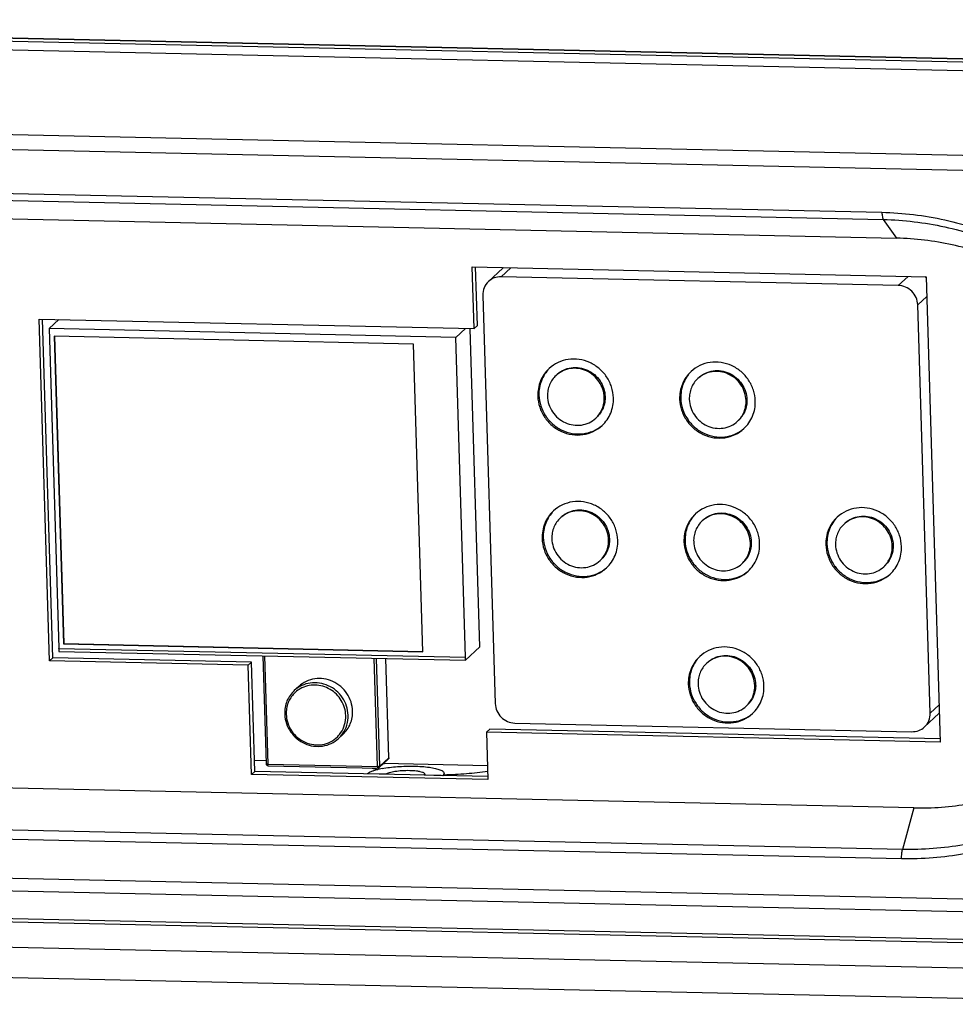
# Model space of a CAD drawing. Header units: millimetres. Extents: x 19266 to 21235, y -89 to 1237.
# Tile 56 of 74: x 20938 to 21034, y 552 to 653. Entities that reach past the tile are written whole.
import ezdxf

# ---------------------------------------------------------------- set-up
doc = ezdxf.new("R2010")
doc.units = ezdxf.units.MM
doc.header["$LTSCALE"] = 16.335
doc.layers.get('0').update_dxf_attribs({"linetype": 'CONTINUOUS'})
doc.layers.add('02___PRT_ALL_AXES', color=7, linetype='CONTINUOUS')

msp = doc.modelspace()

# ---------------------------------------------------------------- linework, layer by layer
at = {"color": 7, "linetype": 'Continuous'}
for p, q in [((21080.691, 648.119), (20850.339, 653.133)), ((20850.893, 653.175), (21080.285, 648.183)), ((21080.401, 647.818), (20850.05, 652.831)), ((20849.735, 651.966), (21080.087, 646.953)), ((21081.201, 638.209), (20845.741, 643.333)), ((20845.648, 641.827), (21081.107, 636.702)), ((20900.312, 636.119), (21026.719, 633.367)), ((20900.453, 635.38), (21026.861, 632.629)), ((20901.822, 633.459), (21028.229, 630.708)), ((21026.861, 632.629), (21028.229, 630.708)), ((20985.133, 621.729), (20984.949, 627.746)), ((20986.262, 626.25), (20987.744, 627.623)), ((20987.562, 626.736), (20988.568, 627.668)), ((21028.401, 625.847), (20987.562, 626.736)), ((21028.401, 625.847), (21029.407, 626.779)), ((20985.677, 624.825), (20986.957, 582.835)), ((21030.405, 623.851), (21031.327, 624.705)), ((21031.686, 581.862), (21030.405, 623.851)), ((20941.476, 587.548), (20940.414, 622.373)), ((20942.088, 622.336), (20941.093, 621.415)), ((20982.905, 620.505), (20941.093, 621.415)), ((20941.093, 621.415), (20942.097, 588.526)), ((20983.9, 621.426), (20982.905, 620.505)), ((20985.388, 588.666), (20984.39, 621.395)), ((20984.785, 621.407), (20985.133, 621.729)), ((20978.553, 619.819), (20941.603, 620.623)), ((20941.603, 620.623), (20942.569, 588.985)), ((20941.639, 620.624), (20942.603, 589.017)), ((20979.518, 588.18), (20978.553, 619.819)), ((20983.908, 587.616), (20982.905, 620.505)), ((20942.085, 588.516), (20942.097, 588.526)), ((20942.085, 588.516), (20983.897, 587.606)), ((20942.085, 588.516), (20942.095, 588.203)), ((20942.569, 588.985), (20942.603, 589.017)), ((20942.569, 588.985), (20979.518, 588.18)), ((20942.603, 589.017), (20979.519, 588.213)), ((20985.388, 588.666), (20983.906, 587.293)), ((20941.129, 587.226), (20941.476, 587.548)), ((20961.896, 587.104), (20941.476, 587.548)), ((20942.095, 588.203), (20983.906, 587.293)), ((20963.08, 587.746), (20963.419, 576.643)), ((20963.233, 587.743), (20963.573, 576.606)), ((20974.852, 576.361), (20974.512, 587.498)), ((20975.093, 576.399), (20974.754, 587.492)), ((20976.019, 577.257), (20975.708, 587.472)), ((20983.897, 587.606), (20983.908, 587.616)), ((20983.906, 587.293), (20983.897, 587.606)), ((20961.549, 586.782), (20961.896, 587.104)), ((20962.238, 575.874), (20961.896, 587.104)), ((21031.686, 581.862), (21032.608, 582.716)), ((21031.1, 580.437), (21032.582, 581.81)), ((20986.051, 579.906), (20986.399, 580.227)), ((21032.715, 579.219), (20986.399, 580.227)), ((20988.962, 580.84), (21029.801, 579.951)), ((20975.093, 576.399), (20976.019, 577.257)), ((20963.41, 576.946), (20962.205, 576.972)), ((20963.573, 576.606), (20974.852, 576.361)), ((20963.615, 576.449), (20974.894, 576.204)), ((20975.034, 576.257), (20975.961, 577.115)), ((20975.034, 576.257), (20975.036, 576.259)), ((20986.157, 576.451), (20975.495, 576.683)), ((20961.891, 575.552), (20962.238, 575.874)), ((20986.19, 575.353), (20962.238, 575.874)), ((20975.758, 575.59), (20973.813, 575.632)), ((20979.647, 575.505), (20981.592, 575.463)), ((20981.7, 575.671), (20981.592, 575.463)), ((20981.708, 575.45), (20981.701, 575.67)), ((21030.016, 572.118), (20903.609, 574.869)), ((21030.016, 572.118), (21028.837, 567.837)), ((21028.837, 567.837), (20902.43, 570.589)), ((21028.747, 566.884), (20902.34, 569.636)), ((21083.396, 561.665), (20847.937, 566.789)), ((20848.115, 565.534), (21083.574, 560.409)), ((21083.4, 557.542), (20850.209, 562.617)), ((20850.216, 562.307), (21083.859, 557.222)), ((20887.823, 558.865), (21062.978, 555.053)), ((20888.662, 555.724), (21063.656, 551.915))]:
    msp.add_line(p, q, dxfattribs=at)
at = {"color": 3, "linetype": 'Continuous'}
for p, q in [((20984.592, 627.754), (21031.265, 626.738)), ((20984.785, 621.407), (20984.592, 627.754)), ((21031.265, 626.738), (21032.725, 578.89)), ((20940.057, 622.38), (20984.785, 621.407)), ((20941.129, 587.226), (20940.057, 622.38)), ((20961.549, 586.782), (20941.129, 587.226)), ((20961.891, 575.552), (20961.549, 586.782)), ((21032.725, 578.89), (20986.051, 579.906)), ((20986.051, 579.906), (20986.2, 575.023)), ((20986.2, 575.023), (20961.891, 575.552)), ((20979.701, 575.61), (20979.647, 575.505))]:
    msp.add_line(p, q, dxfattribs=at)
at = {"color": 7, "linetype": 'Continuous'}
for centre, radius, start, end in [((20988.969, 626.3), 1.803, 129.5068, 132.81168), ((21029.792, 625.127), 2.104, 45.13322, 50.66753), ((20968.328, 581.891), 2.854, 119.66681, 131.90554), ((20968.312, 581.91), 2.829, 131.92401, 135.46726), ((20968.583, 581.878), 3.271, 181.74784, 182.79456), ((21031.363, 583.126), 1.795, 312.81256, 315.09203), ((20968.753, 581.435), 2.822, 314.46811, 315.46923), ((20968.73, 581.456), 2.854, 315.49437, 325.88989), ((20968.793, 581.482), 3.03, 312.83137, 324.63007), ((20963.621, 576.649), 0.202, 181.72091, 195.57532), ((20963.619, 576.649), 0.2, 212.71926, 268.75876), ((20974.872, 577.271), 0.91, 268.75164, 275.26875), ((20974.899, 576.406), 0.202, 268.76577, 280.36005), ((20974.898, 576.403), 0.2, 307.81029, 313.69281), ((20974.191, 575.224), 0.556, 132.79739, 134.28231), ((20976.721, 568.454), 7.836, 102.34895, 103.52764), ((20976.991, 567.223), 9.096, 100.59242, 102.34779), ((20981.184, 575.904), 0.601, 311.3867, 312.797)]:
    msp.add_arc(centre, radius, start, end, dxfattribs=at)
at = {"color": 3, "linetype": 'Continuous'}
for centre, radius, start, end in [((20975.939, 575.394), 0.266, 132.76856, 135.83252), ((20979.436, 575.734), 0.312, 310.00471, 312.76859)]:
    msp.add_arc(centre, radius, start, end, dxfattribs=at)
at = {"color": 7, "linetype": 'Continuous'}
for points, knots in [([(21026.719, 633.367), (21026.724, 633.213), (21026.74, 633.001), (21026.799, 632.755), (21026.837, 632.662), (21026.861, 632.629)], [0, 0, 0, 0, 0.6092549, 0.8382127, 1, 1, 1, 1]), ([(21026.719, 633.367), (21028.893, 633.32), (21033.264, 632.79), (21039.562, 630.747), (21045.405, 627.532), (21050.57, 623.268), (21054.86, 618.118), (21058.112, 612.278), (21060.201, 605.971), (21061.046, 599.434), (21060.612, 592.92), (21058.912, 586.678), (21056.009, 580.949), (21052.014, 575.958), (21047.082, 571.899), (21041.404, 568.931), (21035.205, 567.166), (21030.899, 566.838), (21028.747, 566.884)], [0, 0, 0, 0, 0.0626935, 0.1259876, 0.1897662, 0.2538313, 0.3179498, 0.3818795, 0.4454053, 0.50837, 0.5706992, 0.6324141, 0.6936318, 0.7545483, 0.8154086, 0.8764683, 0.9379449, 1, 1, 1, 1]), ([(21026.861, 632.629), (21028.979, 632.583), (21033.239, 632.067), (21039.377, 630.075), (21045.071, 626.942), (21050.104, 622.786), (21054.285, 617.767), (21057.455, 612.076), (21059.491, 605.929), (21060.314, 599.559), (21059.891, 593.211), (21058.234, 587.127), (21055.405, 581.544), (21051.512, 576.68), (21046.705, 572.725), (21041.172, 569.832), (21035.131, 568.112), (21030.934, 567.792), (21028.837, 567.837)], [0, 0, 0, 0, 0.0626938, 0.1259878, 0.1897664, 0.2538314, 0.3179499, 0.3818796, 0.4454053, 0.50837, 0.5706992, 0.6324141, 0.6936317, 0.7545482, 0.8154085, 0.8764681, 0.9379446, 1, 1, 1, 1]), ([(21058.293, 600.778), (21058.235, 602.702), (21057.736, 606.565), (21055.894, 612.122), (21053.028, 617.269), (21049.248, 621.807), (21044.697, 625.565), (21039.547, 628.398), (21033.997, 630.199), (21030.145, 630.666), (21028.229, 630.708)], [0, 0, 0, 0, 0.1238602, 0.2488149, 0.3745707, 0.5006955, 0.6267158, 0.7521724, 0.8766764, 1, 1, 1, 1]), ([(20986.262, 626.25), (20986.071, 626.072), (20985.761, 625.625), (20985.668, 625.09), (20985.677, 624.825)], [0, 0, 0, 0, 0.4959554, 1, 1, 1, 1]), ([(20987.562, 626.736), (20987.324, 626.741), (20986.847, 626.663), (20986.434, 626.409), (20986.262, 626.25)], [0, 0, 0, 0, 0.5033797, 1, 1, 1, 1]), ([(21030.405, 623.851), (21030.397, 624.108), (21030.278, 624.626), (21029.828, 625.279), (21029.174, 625.726), (21028.656, 625.841), (21028.401, 625.847)], [0, 0, 0, 0, 0.2488127, 0.5007084, 0.7521932, 1, 1, 1, 1]), ([(20998.167, 614.329), (20998.158, 614.612), (20998.058, 615.183), (20997.676, 615.964), (20997.095, 616.615), (20996.361, 617.084), (20995.534, 617.331), (20994.682, 617.334), (20993.875, 617.092), (20993.412, 616.779), (20993.211, 616.592)], [0, 0, 0, 0, 0.1255052, 0.2524348, 0.379963, 0.507038, 0.6327669, 0.7566695, 0.8788536, 1, 1, 1, 1]), ([(21012.752, 614.011), (21012.744, 614.295), (21012.643, 614.865), (21012.261, 615.646), (21011.68, 616.298), (21010.946, 616.766), (21010.12, 617.013), (21009.267, 617.017), (21008.461, 616.775), (21007.997, 616.461), (21007.796, 616.275)], [0, 0, 0, 0, 0.1255052, 0.2524348, 0.379963, 0.507038, 0.6327669, 0.7566695, 0.8788536, 1, 1, 1, 1]), ([(20993.211, 616.592), (20993.067, 616.459), (20992.807, 616.159), (20992.523, 615.635), (20992.356, 615.058), (20992.327, 614.656), (20992.333, 614.456)], [0, 0, 0, 0, 0.2474838, 0.4960456, 0.7467931, 1, 1, 1, 1]), ([(21007.796, 616.275), (21007.652, 616.142), (21007.392, 615.842), (21007.108, 615.318), (21006.941, 614.74), (21006.912, 614.339), (21006.918, 614.138)], [0, 0, 0, 0, 0.2474838, 0.4960456, 0.7467931, 1, 1, 1, 1]), ([(20992.333, 614.456), (20992.341, 614.172), (20992.442, 613.601), (20992.824, 612.82), (20993.405, 612.169), (20994.139, 611.7), (20994.966, 611.454), (20995.818, 611.45), (20996.624, 611.692), (20997.088, 612.006), (20997.289, 612.192)], [0, 0, 0, 0, 0.1255052, 0.2524348, 0.379963, 0.507038, 0.6327669, 0.7566695, 0.8788536, 1, 1, 1, 1]), ([(20997.289, 612.192), (20997.433, 612.325), (20997.693, 612.625), (20997.977, 613.149), (20998.144, 613.726), (20998.173, 614.128), (20998.167, 614.329)], [0, 0, 0, 0, 0.2474838, 0.4960456, 0.7467931, 1, 1, 1, 1]), ([(21006.918, 614.138), (21006.927, 613.855), (21007.028, 613.284), (21007.409, 612.503), (21007.991, 611.851), (21008.724, 611.383), (21009.551, 611.136), (21010.403, 611.133), (21011.21, 611.374), (21011.674, 611.688), (21011.874, 611.874)], [0, 0, 0, 0, 0.1255052, 0.2524348, 0.379963, 0.507038, 0.6327669, 0.7566695, 0.8788536, 1, 1, 1, 1]), ([(21011.874, 611.874), (21012.018, 612.008), (21012.278, 612.307), (21012.562, 612.832), (21012.73, 613.409), (21012.759, 613.811), (21012.752, 614.011)], [0, 0, 0, 0, 0.2474838, 0.4960456, 0.7467931, 1, 1, 1, 1]), ([(20998.614, 599.681), (20998.605, 599.965), (20998.504, 600.535), (20998.123, 601.316), (20997.541, 601.968), (20996.808, 602.436), (20995.981, 602.683), (20995.129, 602.686), (20994.322, 602.445), (20993.858, 602.131), (20993.658, 601.945)], [0, 0, 0, 0, 0.1255052, 0.2524348, 0.379963, 0.507038, 0.6327669, 0.7566695, 0.8788536, 1, 1, 1, 1]), ([(20993.658, 601.945), (20993.514, 601.812), (20993.254, 601.512), (20992.97, 600.987), (20992.802, 600.41), (20992.773, 600.009), (20992.78, 599.808)], [0, 0, 0, 0, 0.2474838, 0.4960456, 0.7467931, 1, 1, 1, 1]), ([(21008.243, 601.628), (21008.099, 601.494), (21007.839, 601.194), (21007.555, 600.67), (21007.388, 600.093), (21007.359, 599.691), (21007.365, 599.491)], [0, 0, 0, 0, 0.2474838, 0.4960456, 0.7467931, 1, 1, 1, 1]), ([(21013.199, 599.364), (21013.191, 599.647), (21013.09, 600.218), (21012.708, 600.999), (21012.127, 601.65), (21011.393, 602.119), (21010.567, 602.366), (21009.714, 602.369), (21008.908, 602.127), (21008.444, 601.814), (21008.243, 601.628)], [0, 0, 0, 0, 0.1255052, 0.2524348, 0.379963, 0.507038, 0.6327669, 0.7566695, 0.8788536, 1, 1, 1, 1]), ([(21027.785, 599.046), (21027.776, 599.33), (21027.675, 599.9), (21027.294, 600.681), (21026.712, 601.333), (21025.979, 601.801), (21025.152, 602.048), (21024.3, 602.052), (21023.493, 601.81), (21023.029, 601.496), (21022.828, 601.31)], [0, 0, 0, 0, 0.1255052, 0.2524348, 0.379963, 0.507038, 0.6327669, 0.7566695, 0.8788536, 1, 1, 1, 1]), ([(21022.828, 601.31), (21022.685, 601.177), (21022.425, 600.877), (21022.141, 600.353), (21021.973, 599.776), (21021.944, 599.374), (21021.951, 599.173)], [0, 0, 0, 0, 0.2474838, 0.4960456, 0.7467931, 1, 1, 1, 1]), ([(21030.016, 572.118), (21031.913, 572.077), (21035.707, 572.366), (21041.17, 573.921), (21046.174, 576.537), (21050.52, 580.114), (21054.041, 584.513), (21056.599, 589.561), (21058.098, 595.061), (21058.351, 598.873), (21058.293, 600.778)], [0, 0, 0, 0, 0.1262242, 0.2512705, 0.3754688, 0.4992613, 0.6231678, 0.7476891, 0.8732152, 1, 1, 1, 1]), ([(20992.78, 599.808), (20992.788, 599.525), (20992.889, 598.954), (20993.271, 598.173), (20993.852, 597.521), (20994.586, 597.053), (20995.412, 596.806), (20996.265, 596.803), (20997.071, 597.044), (20997.535, 597.358), (20997.736, 597.544)], [0, 0, 0, 0, 0.1255052, 0.2524348, 0.379963, 0.507038, 0.6327669, 0.7566695, 0.8788536, 1, 1, 1, 1]), ([(20997.736, 597.544), (20997.88, 597.677), (20998.14, 597.977), (20998.424, 598.502), (20998.591, 599.079), (20998.62, 599.481), (20998.614, 599.681)], [0, 0, 0, 0, 0.2474838, 0.4960456, 0.7467931, 1, 1, 1, 1]), ([(21007.365, 599.491), (21007.374, 599.207), (21007.475, 598.636), (21007.856, 597.856), (21008.438, 597.204), (21009.171, 596.735), (21009.998, 596.489), (21010.85, 596.485), (21011.657, 596.727), (21012.12, 597.041), (21012.321, 597.227)], [0, 0, 0, 0, 0.1255052, 0.2524348, 0.379963, 0.507038, 0.6327669, 0.7566695, 0.8788536, 1, 1, 1, 1]), ([(21012.321, 597.227), (21012.465, 597.36), (21012.725, 597.66), (21013.009, 598.184), (21013.176, 598.761), (21013.205, 599.163), (21013.199, 599.364)], [0, 0, 0, 0, 0.2474838, 0.4960456, 0.7467931, 1, 1, 1, 1]), ([(21021.951, 599.173), (21021.959, 598.89), (21022.06, 598.319), (21022.442, 597.538), (21023.023, 596.886), (21023.757, 596.418), (21024.583, 596.171), (21025.436, 596.168), (21026.242, 596.409), (21026.706, 596.723), (21026.907, 596.909)], [0, 0, 0, 0, 0.1255052, 0.2524348, 0.379963, 0.507038, 0.6327669, 0.7566695, 0.8788536, 1, 1, 1, 1]), ([(21026.907, 596.909), (21027.051, 597.043), (21027.311, 597.342), (21027.595, 597.867), (21027.762, 598.444), (21027.791, 598.846), (21027.785, 599.046)], [0, 0, 0, 0, 0.2474838, 0.4960456, 0.7467931, 1, 1, 1, 1]), ([(21013.646, 584.716), (21013.637, 585), (21013.537, 585.57), (21013.155, 586.351), (21012.574, 587.003), (21011.84, 587.471), (21011.013, 587.718), (21010.161, 587.722), (21009.354, 587.48), (21008.891, 587.166), (21008.69, 586.98)], [0, 0, 0, 0, 0.1255052, 0.2524348, 0.379963, 0.507038, 0.6327669, 0.7566695, 0.8788536, 1, 1, 1, 1]), ([(21008.69, 586.98), (21008.546, 586.847), (21008.286, 586.547), (21008.002, 586.023), (21007.835, 585.446), (21007.806, 585.044), (21007.812, 584.843)], [0, 0, 0, 0, 0.2474838, 0.4960456, 0.7467931, 1, 1, 1, 1]), ([(20972.297, 582.076), (20972.287, 582.393), (20972.175, 583.03), (20971.749, 583.902), (20971.099, 584.63), (20970.28, 585.153), (20969.357, 585.428), (20968.405, 585.432), (20967.505, 585.162), (20966.987, 584.812), (20966.763, 584.604)], [0, 0, 0, 0, 0.1255052, 0.2524348, 0.379963, 0.507038, 0.6327669, 0.7566695, 0.8788536, 1, 1, 1, 1]), ([(20971.834, 581.647), (20971.824, 581.964), (20971.712, 582.601), (20971.286, 583.473), (20970.637, 584.2), (20969.817, 584.724), (20968.895, 584.999), (20967.943, 585.003), (20967.042, 584.734), (20966.524, 584.383), (20966.3, 584.176)], [0, 0, 0, 0, 0.1255046, 0.2524336, 0.3799612, 0.5070361, 0.6327654, 0.7566688, 0.8788536, 1, 1, 1, 1]), ([(20971.593, 581.608), (20971.585, 581.878), (20971.497, 582.42), (20971.164, 583.175), (20970.653, 583.828), (20969.998, 584.335), (20969.244, 584.662), (20968.439, 584.786), (20967.639, 584.699), (20967.143, 584.501), (20966.915, 584.371)], [0, 0, 0, 0, 0.1250017, 0.2513697, 0.3784345, 0.5053589, 0.6313392, 0.7558119, 0.8786052, 1, 1, 1, 1]), ([(21007.812, 584.843), (21007.821, 584.56), (21007.921, 583.989), (21008.303, 583.208), (21008.884, 582.556), (21009.618, 582.088), (21010.445, 581.841), (21011.297, 581.838), (21012.103, 582.079), (21012.567, 582.393), (21012.768, 582.579)], [0, 0, 0, 0, 0.1255052, 0.2524348, 0.379963, 0.507038, 0.6327669, 0.7566695, 0.8788536, 1, 1, 1, 1]), ([(21012.768, 582.579), (21012.912, 582.713), (21013.172, 583.012), (21013.456, 583.537), (21013.623, 584.114), (21013.652, 584.516), (21013.646, 584.716)], [0, 0, 0, 0, 0.2474838, 0.4960456, 0.7467931, 1, 1, 1, 1]), ([(20966.3, 584.176), (20966.138, 584.026), (20965.846, 583.689), (20965.527, 583.101), (20965.339, 582.454), (20965.307, 582.003), (20965.314, 581.779)], [0, 0, 0, 0, 0.2477993, 0.4965781, 0.747146, 1, 1, 1, 1]), ([(20966.295, 583.894), (20966.158, 583.755), (20965.912, 583.447), (20965.644, 582.918), (20965.488, 582.341), (20965.461, 581.941), (20965.467, 581.742)], [0, 0, 0, 0, 0.2474622, 0.496098, 0.7469028, 1, 1, 1, 1]), ([(20986.957, 582.835), (20986.965, 582.579), (20987.084, 582.061), (20987.535, 581.408), (20988.189, 580.961), (20988.706, 580.846), (20988.962, 580.84)], [0, 0, 0, 0, 0.2488127, 0.5007084, 0.7521932, 1, 1, 1, 1]), ([(20965.316, 581.719), (20965.331, 581.405), (20965.453, 580.775), (20965.888, 579.916), (20966.54, 579.204), (20967.357, 578.694), (20968.274, 578.429), (20969.22, 578.432), (20970.114, 578.704), (20970.629, 579.053), (20970.853, 579.26)], [0, 0, 0, 0, 0.1255495, 0.2522906, 0.3795211, 0.5063144, 0.6319022, 0.7558922, 0.878383, 1, 1, 1, 1]), ([(20965.467, 581.742), (20965.476, 581.441), (20965.585, 580.834), (20965.994, 580.006), (20966.617, 579.319), (20967.402, 578.83), (20968.284, 578.581), (20969.189, 578.595), (20970.039, 578.871), (20970.523, 579.217), (20970.73, 579.421)], [0, 0, 0, 0, 0.1255571, 0.2525537, 0.3801315, 0.5072151, 0.6329022, 0.7567307, 0.8788514, 1, 1, 1, 1]), ([(20971.093, 579.856), (20971.264, 580.109), (20971.528, 580.677), (20971.603, 581.299), (20971.593, 581.608)], [0, 0, 0, 0, 0.496472, 1, 1, 1, 1]), ([(20971.264, 579.728), (20971.458, 580.002), (20971.759, 580.623), (20971.844, 581.307), (20971.834, 581.647)], [0, 0, 0, 0, 0.4963795, 1, 1, 1, 1]), ([(20971.317, 579.69), (20971.477, 579.839), (20971.767, 580.174), (20972.085, 580.759), (20972.272, 581.403), (20972.304, 581.852), (20972.297, 582.076)], [0, 0, 0, 0, 0.2474838, 0.4960456, 0.7467931, 1, 1, 1, 1]), ([(21031.101, 580.437), (21031.292, 580.614), (21031.602, 581.062), (21031.694, 581.597), (21031.686, 581.862)], [0, 0, 0, 0, 0.4959554, 1, 1, 1, 1]), ([(21029.801, 579.951), (21030.038, 579.946), (21030.516, 580.024), (21030.929, 580.278), (21031.101, 580.437)], [0, 0, 0, 0, 0.5033797, 1, 1, 1, 1]), ([(20976.019, 577.257), (20976.02, 577.231), (20976.011, 577.177), (20975.98, 577.132), (20975.96, 577.115)], [0, 0, 0, 0, 0.5036357, 1, 1, 1, 1]), ([(20963.573, 576.606), (20963.536, 576.607), (20963.486, 576.611), (20963.436, 576.624), (20963.419, 576.637), (20963.419, 576.643)], [0, 0, 0, 0, 0.6813612, 0.8908767, 1, 1, 1, 1]), ([(20963.615, 576.449), (20963.608, 576.449), (20963.594, 576.465), (20963.579, 576.518), (20963.574, 576.568), (20963.573, 576.606)], [0, 0, 0, 0, 0.1137013, 0.3240173, 1, 1, 1, 1]), ([(20974.852, 576.361), (20974.853, 576.323), (20974.859, 576.272), (20974.873, 576.22), (20974.888, 576.204), (20974.894, 576.204)], [0, 0, 0, 0, 0.6757407, 0.8862286, 1, 1, 1, 1]), ([(20975.093, 576.399), (20975.088, 576.394), (20975.071, 576.386), (20975.026, 576.372), (20974.985, 576.367), (20974.955, 576.364)], [0, 0, 0, 0, 0.1508978, 0.3758716, 1, 1, 1, 1]), ([(20975.036, 576.258), (20975.055, 576.276), (20975.085, 576.321), (20975.094, 576.373), (20975.093, 576.399)], [0, 0, 0, 0, 0.4965103, 1, 1, 1, 1]), ([(20975.319, 576.164), (20975.84, 576.262), (20976.944, 576.389), (20978.572, 576.431), (20979.881, 576.349), (20980.763, 576.196), (20981.125, 576.095), (20981.278, 576.034)], [0, 0, 0, 0, 0.2650221, 0.5531824, 0.8130825, 0.9178626, 1, 1, 1, 1]), ([(20973.813, 575.632), (20973.878, 575.692), (20974.058, 575.802), (20974.251, 575.88), (20974.365, 575.921)], [0, 0, 0, 0, 0.4235622, 1, 1, 1, 1]), ([(20974.365, 575.921), (20974.404, 575.934), (20974.576, 575.992), (20974.752, 576.04), (20974.888, 576.072)], [0, 0, 0, 0, 0.2289363, 1, 1, 1, 1]), ([(20981.278, 576.034), (20981.339, 576.01), (20981.448, 575.961), (20981.584, 575.873), (20981.674, 575.779), (20981.699, 575.705), (20981.701, 575.671)], [0, 0, 0, 0, 0.3414003, 0.6144682, 0.8270308, 1, 1, 1, 1]), ([(21028.747, 566.884), (21028.742, 567.057), (21028.752, 567.377), (21028.798, 567.695), (21028.837, 567.837)], [0, 0, 0, 0, 0.539147, 1, 1, 1, 1])]:
    msp.add_open_spline(points, degree=3, knots=knots, dxfattribs=at)
for points in [[(20963.451, 576.541), (20963.44, 576.557), (20963.432, 576.576), (20963.426, 576.595)], [(20975.021, 576.245), (20974.996, 576.226), (20974.966, 576.213), (20974.935, 576.207)]]:
    msp.add_open_spline(points, degree=3, dxfattribs=at)
at = {"color": 3, "linetype": 'Continuous'}
for points, knots in [([(20975.758, 575.59), (20975.795, 575.624), (20975.902, 575.686), (20976.016, 575.729), (20976.083, 575.751)], [0, 0, 0, 0, 0.4171319, 1, 1, 1, 1]), ([(20976.083, 575.751), (20976.269, 575.811), (20976.703, 575.899), (20977.4, 575.971), (20978.143, 575.987), (20978.64, 575.957), (20978.875, 575.928)], [0, 0, 0, 0, 0.2085152, 0.4700792, 0.7473072, 1, 1, 1, 1]), ([(20978.875, 575.928), (20978.99, 575.913), (20979.194, 575.88), (20979.428, 575.82), (20979.568, 575.757), (20979.653, 575.706), (20979.7, 575.648), (20979.701, 575.61)], [0, 0, 0, 0, 0.3780473, 0.6730748, 0.786206, 0.8765485, 1, 1, 1, 1])]:
    msp.add_open_spline(points, degree=3, knots=knots, dxfattribs=at)
at = {"layer": '02___PRT_ALL_AXES', "color": 7, "linetype": 'Continuous'}
for p, q in [((20966.763, 584.605), (20966.3, 584.176)), ((20971.316, 579.689), (20970.853, 579.26))]:
    msp.add_line(p, q, dxfattribs=at)
msp.add_arc((20979.325, 561.445), 15.673, 103.52402, 104.30084, dxfattribs=at)
at = {"layer": '02___PRT_ALL_AXES', "color": 3, "linetype": 'Continuous'}
msp.add_arc((20977.397, 586.526), 10.768, 256.08671, 256.4908, dxfattribs=at)
at = {"layer": '02___PRT_ALL_AXES', "color": 7, "linetype": 'Continuous'}
for points, knots in [([(20999.116, 614.286), (20999.105, 614.664), (20998.97, 615.425), (20998.461, 616.466), (20997.686, 617.335), (20996.708, 617.959), (20995.606, 618.289), (20994.47, 618.293), (20993.395, 617.971), (20992.776, 617.553), (20992.508, 617.305)], [0, 0, 0, 0, 0.1255061, 0.2524335, 0.3799608, 0.5070363, 0.6327659, 0.7566693, 0.8788539, 1, 1, 1, 1]), ([(21013.702, 613.969), (21013.69, 614.347), (21013.556, 615.107), (21013.047, 616.149), (21012.272, 617.017), (21011.294, 617.642), (21010.192, 617.971), (21009.055, 617.976), (21007.98, 617.654), (21007.362, 617.236), (21007.094, 616.988)], [0, 0, 0, 0, 0.1255061, 0.2524335, 0.3799608, 0.5070363, 0.6327659, 0.7566693, 0.8788539, 1, 1, 1, 1]), ([(20992.508, 617.305), (20992.317, 617.127), (20991.97, 616.727), (20991.591, 616.028), (20991.368, 615.259), (20991.329, 614.723), (20991.337, 614.455)], [0, 0, 0, 0, 0.2474796, 0.4960584, 0.7467631, 1, 1, 1, 1]), ([(20992.508, 617.3), (20992.334, 617.123), (20992.02, 616.731), (20991.679, 616.058), (20991.479, 615.325), (20991.445, 614.816), (20991.453, 614.563)], [0, 0, 0, 0, 0.2474596, 0.4960851, 0.7468919, 1, 1, 1, 1]), ([(20993.305, 616.679), (20993.505, 616.865), (20993.969, 617.179), (20994.776, 617.42), (20995.628, 617.416), (20996.454, 617.169), (20997.188, 616.701), (20997.769, 616.049), (20998.15, 615.268), (20998.251, 614.698), (20998.26, 614.414)], [0, 0, 0, 0, 0.1211472, 0.2433324, 0.3672367, 0.4929667, 0.6200422, 0.7475668, 0.8745026, 1, 1, 1, 1]), ([(21007.094, 616.988), (21006.902, 616.81), (21006.555, 616.41), (21006.176, 615.711), (21005.953, 614.941), (21005.915, 614.405), (21005.923, 614.138)], [0, 0, 0, 0, 0.2474796, 0.4960584, 0.7467631, 1, 1, 1, 1]), ([(21007.093, 616.982), (21006.919, 616.805), (21006.605, 616.414), (21006.264, 615.741), (21006.065, 615.007), (21006.031, 614.499), (21006.039, 614.245)], [0, 0, 0, 0, 0.2474596, 0.4960851, 0.7468919, 1, 1, 1, 1]), ([(21007.89, 616.362), (21008.091, 616.548), (21008.555, 616.861), (21009.361, 617.102), (21010.213, 617.099), (21011.04, 616.852), (21011.773, 616.383), (21012.354, 615.732), (21012.736, 614.951), (21012.836, 614.38), (21012.845, 614.097)], [0, 0, 0, 0, 0.1211472, 0.2433324, 0.3672367, 0.4929667, 0.6200422, 0.7475668, 0.8745026, 1, 1, 1, 1]), ([(20991.337, 614.455), (20991.349, 614.077), (20991.483, 613.316), (20991.992, 612.275), (20992.767, 611.406), (20993.745, 610.782), (20994.847, 610.453), (20995.984, 610.448), (20997.059, 610.77), (20997.677, 611.188), (20997.945, 611.436)], [0, 0, 0, 0, 0.1255061, 0.2524335, 0.3799608, 0.5070363, 0.6327659, 0.7566693, 0.8788539, 1, 1, 1, 1]), ([(20991.453, 614.563), (20991.464, 614.191), (20991.594, 613.444), (20992.086, 612.418), (20992.837, 611.556), (20993.787, 610.926), (20994.863, 610.578), (20995.979, 610.542), (20997.046, 610.822), (20997.67, 611.208), (20997.944, 611.44)], [0, 0, 0, 0, 0.1254153, 0.2522433, 0.3796925, 0.5067509, 0.6325395, 0.7565545, 0.8788415, 1, 1, 1, 1]), ([(20998.26, 614.414), (20998.266, 614.214), (20998.237, 613.812), (20998.069, 613.234), (20997.785, 612.71), (20997.525, 612.41), (20997.381, 612.276)], [0, 0, 0, 0, 0.2531616, 0.5039682, 0.7525149, 1, 1, 1, 1]), ([(20997.945, 611.436), (20998.137, 611.614), (20998.484, 612.014), (20998.863, 612.713), (20999.086, 613.483), (20999.124, 614.018), (20999.116, 614.286)], [0, 0, 0, 0, 0.2474796, 0.4960584, 0.7467631, 1, 1, 1, 1]), ([(21005.923, 614.138), (21005.934, 613.76), (21006.069, 612.999), (21006.578, 611.958), (21007.352, 611.089), (21008.331, 610.464), (21009.433, 610.135), (21010.569, 610.131), (21011.644, 610.452), (21012.263, 610.871), (21012.531, 611.119)], [0, 0, 0, 0, 0.1255061, 0.2524335, 0.3799608, 0.5070363, 0.6327659, 0.7566693, 0.8788539, 1, 1, 1, 1]), ([(21006.039, 614.245), (21006.05, 613.874), (21006.18, 613.127), (21006.672, 612.101), (21007.422, 611.238), (21008.373, 610.608), (21009.448, 610.261), (21010.565, 610.225), (21011.632, 610.504), (21012.256, 610.89), (21012.529, 611.122)], [0, 0, 0, 0, 0.1254153, 0.2522433, 0.3796925, 0.5067509, 0.6325395, 0.7565545, 0.8788415, 1, 1, 1, 1]), ([(21012.845, 614.097), (21012.851, 613.896), (21012.822, 613.494), (21012.655, 612.917), (21012.37, 612.392), (21012.11, 612.092), (21011.966, 611.959)], [0, 0, 0, 0, 0.2531616, 0.5039682, 0.7525149, 1, 1, 1, 1]), ([(21012.531, 611.119), (21012.722, 611.297), (21013.069, 611.696), (21013.448, 612.396), (21013.671, 613.165), (21013.71, 613.701), (21013.702, 613.969)], [0, 0, 0, 0, 0.2474796, 0.4960584, 0.7467631, 1, 1, 1, 1]), ([(20999.563, 599.638), (20999.551, 600.016), (20999.417, 600.777), (20998.908, 601.818), (20998.133, 602.687), (20997.155, 603.312), (20996.053, 603.641), (20994.917, 603.646), (20993.841, 603.324), (20993.223, 602.906), (20992.955, 602.658)], [0, 0, 0, 0, 0.1255061, 0.2524335, 0.3799608, 0.5070363, 0.6327659, 0.7566693, 0.8788539, 1, 1, 1, 1]), ([(20992.955, 602.658), (20992.763, 602.48), (20992.417, 602.08), (20992.038, 601.381), (20991.814, 600.611), (20991.776, 600.075), (20991.784, 599.808)], [0, 0, 0, 0, 0.2474796, 0.4960584, 0.7467631, 1, 1, 1, 1]), ([(20992.955, 602.652), (20992.78, 602.475), (20992.467, 602.084), (20992.126, 601.411), (20991.926, 600.677), (20991.892, 600.169), (20991.9, 599.915)], [0, 0, 0, 0, 0.2474596, 0.4960851, 0.7468919, 1, 1, 1, 1]), ([(20993.751, 602.032), (20993.952, 602.218), (20994.416, 602.531), (20995.223, 602.772), (20996.075, 602.769), (20996.901, 602.522), (20997.634, 602.053), (20998.215, 601.402), (20998.597, 600.621), (20998.698, 600.05), (20998.706, 599.767)], [0, 0, 0, 0, 0.1211472, 0.2433324, 0.3672367, 0.4929667, 0.6200422, 0.7475668, 0.8745026, 1, 1, 1, 1]), ([(21014.148, 599.321), (21014.137, 599.699), (21014.003, 600.46), (21013.494, 601.501), (21012.719, 602.37), (21011.741, 602.994), (21010.639, 603.324), (21009.502, 603.328), (21008.427, 603.006), (21007.808, 602.588), (21007.541, 602.34)], [0, 0, 0, 0, 0.1255061, 0.2524335, 0.3799608, 0.5070363, 0.6327659, 0.7566693, 0.8788539, 1, 1, 1, 1]), ([(21028.734, 599.004), (21028.722, 599.382), (21028.588, 600.143), (21028.079, 601.184), (21027.304, 602.052), (21026.326, 602.677), (21025.224, 603.006), (21024.088, 603.011), (21023.012, 602.689), (21022.394, 602.271), (21022.126, 602.023)], [0, 0, 0, 0, 0.1255061, 0.2524335, 0.3799608, 0.5070363, 0.6327659, 0.7566693, 0.8788539, 1, 1, 1, 1]), ([(21007.541, 602.34), (21007.349, 602.162), (21007.002, 601.762), (21006.623, 601.063), (21006.4, 600.294), (21006.361, 599.758), (21006.37, 599.49)], [0, 0, 0, 0, 0.2474796, 0.4960584, 0.7467631, 1, 1, 1, 1]), ([(21007.54, 602.335), (21007.366, 602.158), (21007.052, 601.766), (21006.711, 601.093), (21006.512, 600.36), (21006.478, 599.851), (21006.485, 599.598)], [0, 0, 0, 0, 0.2474596, 0.4960851, 0.7468919, 1, 1, 1, 1]), ([(21008.337, 601.714), (21008.538, 601.9), (21009.002, 602.214), (21009.808, 602.455), (21010.66, 602.451), (21011.487, 602.204), (21012.22, 601.736), (21012.801, 601.084), (21013.182, 600.303), (21013.283, 599.733), (21013.292, 599.449)], [0, 0, 0, 0, 0.1211472, 0.2433324, 0.3672367, 0.4929667, 0.6200422, 0.7475668, 0.8745026, 1, 1, 1, 1]), ([(21022.126, 602.023), (21021.934, 601.845), (21021.588, 601.445), (21021.208, 600.746), (21020.985, 599.976), (21020.947, 599.44), (21020.955, 599.173)], [0, 0, 0, 0, 0.2474796, 0.4960584, 0.7467631, 1, 1, 1, 1]), ([(21022.126, 602.017), (21021.951, 601.841), (21021.638, 601.449), (21021.297, 600.776), (21021.097, 600.042), (21021.063, 599.534), (21021.071, 599.28)], [0, 0, 0, 0, 0.2474596, 0.4960851, 0.7468919, 1, 1, 1, 1]), ([(21022.922, 601.397), (21023.123, 601.583), (21023.587, 601.896), (21024.393, 602.138), (21025.246, 602.134), (21026.072, 601.887), (21026.805, 601.418), (21027.386, 600.767), (21027.768, 599.986), (21027.869, 599.415), (21027.877, 599.132)], [0, 0, 0, 0, 0.1211472, 0.2433324, 0.3672367, 0.4929667, 0.6200422, 0.7475668, 0.8745026, 1, 1, 1, 1]), ([(20991.784, 599.808), (20991.796, 599.43), (20991.93, 598.669), (20992.439, 597.628), (20993.214, 596.759), (20994.192, 596.134), (20995.294, 595.805), (20996.43, 595.801), (20997.506, 596.122), (20998.124, 596.541), (20998.392, 596.789)], [0, 0, 0, 0, 0.1255061, 0.2524335, 0.3799608, 0.5070363, 0.6327659, 0.7566693, 0.8788539, 1, 1, 1, 1]), ([(20991.9, 599.915), (20991.911, 599.544), (20992.041, 598.797), (20992.533, 597.771), (20993.284, 596.908), (20994.234, 596.278), (20995.309, 595.931), (20996.426, 595.894), (20997.493, 596.174), (20998.117, 596.56), (20998.391, 596.792)], [0, 0, 0, 0, 0.1254153, 0.2522433, 0.3796925, 0.5067509, 0.6325395, 0.7565545, 0.8788415, 1, 1, 1, 1]), ([(20998.706, 599.767), (20998.713, 599.566), (20998.684, 599.164), (20998.516, 598.587), (20998.232, 598.062), (20997.971, 597.762), (20997.827, 597.629)], [0, 0, 0, 0, 0.2531616, 0.5039682, 0.7525149, 1, 1, 1, 1]), ([(20998.392, 596.789), (20998.584, 596.967), (20998.931, 597.366), (20999.31, 598.066), (20999.533, 598.835), (20999.571, 599.371), (20999.563, 599.638)], [0, 0, 0, 0, 0.2474796, 0.4960584, 0.7467631, 1, 1, 1, 1]), ([(21006.37, 599.49), (21006.381, 599.112), (21006.515, 598.351), (21007.024, 597.31), (21007.799, 596.442), (21008.777, 595.817), (21009.879, 595.488), (21011.016, 595.483), (21012.091, 595.805), (21012.71, 596.223), (21012.977, 596.471)], [0, 0, 0, 0, 0.1255061, 0.2524335, 0.3799608, 0.5070363, 0.6327659, 0.7566693, 0.8788539, 1, 1, 1, 1]), ([(21006.485, 599.598), (21006.497, 599.226), (21006.627, 598.479), (21007.119, 597.453), (21007.869, 596.591), (21008.819, 595.961), (21009.895, 595.613), (21011.011, 595.577), (21012.079, 595.857), (21012.703, 596.243), (21012.976, 596.475)], [0, 0, 0, 0, 0.1254153, 0.2522433, 0.3796925, 0.5067509, 0.6325395, 0.7565545, 0.8788415, 1, 1, 1, 1]), ([(21013.292, 599.449), (21013.298, 599.249), (21013.269, 598.847), (21013.102, 598.269), (21012.817, 597.745), (21012.557, 597.445), (21012.413, 597.311)], [0, 0, 0, 0, 0.2531616, 0.5039682, 0.7525149, 1, 1, 1, 1]), ([(21012.977, 596.471), (21013.169, 596.649), (21013.516, 597.049), (21013.895, 597.748), (21014.118, 598.518), (21014.157, 599.053), (21014.148, 599.321)], [0, 0, 0, 0, 0.2474796, 0.4960584, 0.7467631, 1, 1, 1, 1]), ([(21020.955, 599.173), (21020.967, 598.795), (21021.101, 598.034), (21021.61, 596.993), (21022.385, 596.124), (21023.363, 595.499), (21024.465, 595.17), (21025.601, 595.166), (21026.677, 595.488), (21027.295, 595.906), (21027.563, 596.154)], [0, 0, 0, 0, 0.1255061, 0.2524335, 0.3799608, 0.5070363, 0.6327659, 0.7566693, 0.8788539, 1, 1, 1, 1]), ([(21021.071, 599.28), (21021.082, 598.909), (21021.212, 598.162), (21021.704, 597.136), (21022.455, 596.274), (21023.405, 595.644), (21024.48, 595.296), (21025.597, 595.26), (21026.664, 595.539), (21027.288, 595.925), (21027.562, 596.157)], [0, 0, 0, 0, 0.1254153, 0.2522433, 0.3796925, 0.5067509, 0.6325395, 0.7565545, 0.8788415, 1, 1, 1, 1]), ([(21027.877, 599.132), (21027.883, 598.931), (21027.854, 598.529), (21027.687, 597.952), (21027.403, 597.427), (21027.142, 597.127), (21026.998, 596.994)], [0, 0, 0, 0, 0.2531616, 0.5039682, 0.7525149, 1, 1, 1, 1]), ([(21027.563, 596.154), (21027.755, 596.332), (21028.101, 596.732), (21028.48, 597.431), (21028.704, 598.2), (21028.742, 598.736), (21028.734, 599.004)], [0, 0, 0, 0, 0.2474796, 0.4960584, 0.7467631, 1, 1, 1, 1]), ([(21014.595, 584.674), (21014.584, 585.052), (21014.449, 585.812), (21013.94, 586.854), (21013.166, 587.722), (21012.187, 588.347), (21011.085, 588.676), (21009.949, 588.681), (21008.874, 588.359), (21008.255, 587.941), (21007.987, 587.693)], [0, 0, 0, 0, 0.1255061, 0.2524335, 0.3799608, 0.5070363, 0.6327659, 0.7566693, 0.8788539, 1, 1, 1, 1]), ([(21007.987, 587.693), (21007.796, 587.515), (21007.449, 587.115), (21007.07, 586.416), (21006.847, 585.646), (21006.808, 585.11), (21006.816, 584.843)], [0, 0, 0, 0, 0.2474796, 0.4960584, 0.7467631, 1, 1, 1, 1]), ([(21007.987, 587.687), (21007.813, 587.511), (21007.499, 587.119), (21007.158, 586.446), (21006.958, 585.712), (21006.924, 585.204), (21006.932, 584.95)], [0, 0, 0, 0, 0.2474596, 0.4960851, 0.7468919, 1, 1, 1, 1]), ([(21008.784, 587.067), (21008.984, 587.253), (21009.448, 587.566), (21010.255, 587.808), (21011.107, 587.804), (21011.933, 587.557), (21012.667, 587.088), (21013.248, 586.437), (21013.629, 585.656), (21013.73, 585.085), (21013.739, 584.802)], [0, 0, 0, 0, 0.1211472, 0.2433324, 0.3672367, 0.4929667, 0.6200422, 0.7475668, 0.8745026, 1, 1, 1, 1]), ([(21006.816, 584.843), (21006.828, 584.465), (21006.962, 583.704), (21007.471, 582.663), (21008.246, 581.794), (21009.224, 581.169), (21010.326, 580.84), (21011.463, 580.836), (21012.538, 581.158), (21013.156, 581.576), (21013.424, 581.824)], [0, 0, 0, 0, 0.1255061, 0.2524335, 0.3799608, 0.5070363, 0.6327659, 0.7566693, 0.8788539, 1, 1, 1, 1]), ([(21006.932, 584.95), (21006.943, 584.579), (21007.073, 583.832), (21007.565, 582.806), (21008.316, 581.943), (21009.266, 581.314), (21010.342, 580.966), (21011.458, 580.93), (21012.525, 581.209), (21013.149, 581.595), (21013.423, 581.827)], [0, 0, 0, 0, 0.1254153, 0.2522433, 0.3796925, 0.5067509, 0.6325395, 0.7565545, 0.8788415, 1, 1, 1, 1]), ([(21013.739, 584.802), (21013.745, 584.601), (21013.716, 584.199), (21013.548, 583.622), (21013.264, 583.097), (21013.004, 582.797), (21012.86, 582.664)], [0, 0, 0, 0, 0.2531616, 0.5039682, 0.7525149, 1, 1, 1, 1]), ([(21013.424, 581.824), (21013.616, 582.002), (21013.963, 582.401), (21014.342, 583.101), (21014.565, 583.87), (21014.603, 584.406), (21014.595, 584.674)], [0, 0, 0, 0, 0.2474796, 0.4960584, 0.7467631, 1, 1, 1, 1])]:
    msp.add_open_spline(points, degree=3, knots=knots, dxfattribs=at)
at = {"layer": '02___PRT_ALL_AXES', "color": 3, "linetype": 'Continuous'}
for points, knots in [([(20974.299, 576.215), (20974.339, 576.203), (20974.508, 576.152), (20974.678, 576.106), (20974.808, 576.074)], [0, 0, 0, 0, 0.2381662, 1, 1, 1, 1]), ([(20981.7, 575.527), (20982.474, 575.545), (20983.978, 575.622), (20985.475, 575.783), (20986.199, 575.888)], [0, 0, 0, 0, 0.5144183, 1, 1, 1, 1])]:
    msp.add_open_spline(points, degree=3, knots=knots, dxfattribs=at)

doc.saveas('drawing.dxf')
